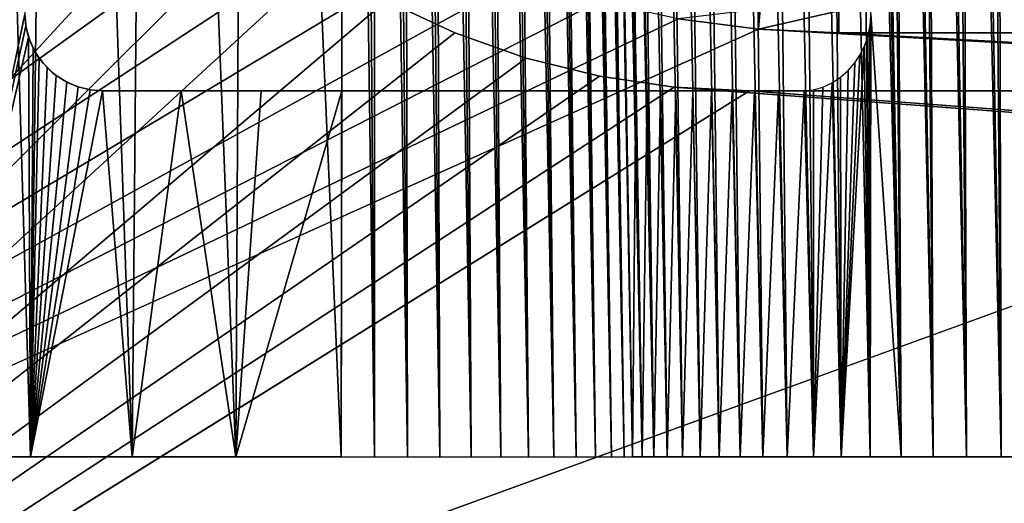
# Model space of a CAD drawing. Header units: millimetres. Extents: x -110 to 110, y 0 to 80.
# Tile 41 of 256: x -92 to -79, y 9 to 15. Entities that reach past the tile are written whole.
import ezdxf

# ---------------------------------------------------------------- set-up
doc = ezdxf.new("R2010")
doc.units = ezdxf.units.MM
doc.header["$LTSCALE"] = 59.460957
for name, color, linetype in [('13', 7, 'CONTINUOUS'), ('185', 7, 'CONTINUOUS'), ('186', 7, 'CONTINUOUS'), ('299', 7, 'CONTINUOUS'), ('303', 7, 'CONTINUOUS'), ('38', 7, 'CONTINUOUS'), ('39', 7, 'CONTINUOUS'), ('4', 7, 'CONTINUOUS'), ('43', 7, 'CONTINUOUS'), ('46', 7, 'CONTINUOUS'), ('6', 7, 'CONTINUOUS'), ('66', 7, 'CONTINUOUS'), ('7', 7, 'CONTINUOUS')]:
    doc.layers.add(name, color=color, linetype=linetype)

msp = doc.modelspace()

# ---------------------------------------------------------------- linework, layer by layer
at = {"layer": '13', "color": 7, "linetype": 'CONTINUOUS'}
for points in [[(-89.486, 16.867, 52.404), (-105, 0, 52.698), (-93.825, 21.131, 52.329), (-89.486, 16.867, 52.404)], [(-88.762, 16.222, 52.415), (-105, 0, 52.698), (-89.486, 16.867, 52.404), (-88.762, 16.222, 52.415)], [(-87.978, 15.649, 52.425), (-105, 0, 52.698), (-88.762, 16.222, 52.415), (-87.978, 15.649, 52.425)], [(-87.143, 15.155, 52.434), (-105, 0, 52.698), (-87.978, 15.649, 52.425), (-87.143, 15.155, 52.434)], [(-86.263, 14.745, 52.441), (-105, 0, 52.698), (-87.143, 15.155, 52.434), (-86.263, 14.745, 52.441)], [(-85.348, 14.421, 52.446), (-105, 0, 52.698), (-86.263, 14.745, 52.441), (-85.348, 14.421, 52.446)], [(-84.406, 14.188, 52.451), (-105, 0, 52.698), (-85.348, 14.421, 52.446), (-84.406, 14.188, 52.451)], [(-83.446, 14.047, 52.453), (-105, 0, 52.698), (-84.406, 14.188, 52.451), (-83.446, 14.047, 52.453)], [(-82.477, 14, 52.454), (-105, 0, 52.698), (-83.446, 14.047, 52.453), (-82.477, 14, 52.454)], [(83.446, 14.047, 52.453), (-105, 0, 52.698), (82.477, 14, 52.454), (83.446, 14.047, 52.453)], [(105, 0, 52.698), (-105, 0, 52.698), (83.446, 14.047, 52.453), (105, 0, 52.698)], [(82.477, 14, 52.454), (-105, 0, 52.698), (-82.477, 14, 52.454), (82.477, 14, 52.454)]]:
    msp.add_3dface(points, dxfattribs=at)
at = {"layer": '185', "color": 7, "linetype": 'CONTINUOUS'}
for points in [[(-81.331, 14.747, 55), (46.937, 14.98, 54.986), (-81.331, 15.029, 54.98), (-81.331, 14.747, 55)], [(46.937, 14.98, 54.986), (-81.331, 14.747, 55), (47.091, 14.903, 54.994), (46.937, 14.98, 54.986)], [(47.091, 14.903, 54.994), (-81.331, 14.747, 55), (47.246, 14.825, 54.998), (47.091, 14.903, 54.994)], [(-81.331, 14.747, 55), (47.403, 14.747, 55), (47.246, 14.825, 54.998), (-81.331, 14.747, 55)]]:
    msp.add_3dface(points, dxfattribs=at)
at = {"layer": '186', "color": 7, "linetype": 'CONTINUOUS'}
for points in [[(-83.395, 14.925, 55), (-82.363, 14.792, 55), (-82.341, 15.049, 54.983), (-83.395, 14.925, 55)], [(-82.363, 14.792, 55), (-81.331, 15.029, 54.98), (-82.341, 15.049, 54.983), (-82.363, 14.792, 55)], [(-82.363, 14.792, 55), (-81.331, 14.747, 55), (-81.331, 15.029, 54.98), (-82.363, 14.792, 55)]]:
    msp.add_3dface(points, dxfattribs=at)
at = {"layer": '299', "color": 7, "linetype": 'CONTINUOUS'}
for points in [[(-90.765, 14, 41.636), (-90.788, 14, 46.347), (-90.788, 14, 42), (-90.765, 14, 41.636)], [(-90.693, 14, 41.278), (-90.788, 14, 46.347), (-90.765, 14, 41.636), (-90.693, 14, 41.278)], [(-90.576, 14, 40.933), (-90.788, 14, 46.347), (-90.693, 14, 41.278), (-90.576, 14, 40.933)], [(-90.415, 14, 40.606), (-90.788, 14, 46.347), (-90.576, 14, 40.933), (-90.415, 14, 40.606)], [(-90.212, 14, 40.303), (-90.788, 14, 46.347), (-90.415, 14, 40.606), (-90.212, 14, 40.303)], [(-89.972, 14, 40.028), (-90.788, 14, 46.347), (-90.212, 14, 40.303), (-89.972, 14, 40.028)], [(-89.778, 14, 46.602), (-90.788, 14, 46.347), (-89.972, 14, 40.028), (-89.778, 14, 46.602)], [(-89.697, 14, 39.788), (-89.778, 14, 46.602), (-89.972, 14, 40.028), (-89.697, 14, 39.788)], [(-88.752, 14, 46.789), (-89.778, 14, 46.602), (-88.838, 14, 43.153), (-88.752, 14, 46.789)], [(-89.425, 14, 42), (-89.778, 14, 46.602), (-89.697, 14, 39.788), (-89.425, 14, 42)], [(-89.407, 14, 42.223), (-89.778, 14, 46.602), (-89.425, 14, 42), (-89.407, 14, 42.223)], [(-89.355, 14, 42.44), (-89.778, 14, 46.602), (-89.407, 14, 42.223), (-89.355, 14, 42.44)], [(-89.27, 14, 42.647), (-89.778, 14, 46.602), (-89.355, 14, 42.44), (-89.27, 14, 42.647)], [(-89.153, 14, 42.838), (-89.778, 14, 46.602), (-89.27, 14, 42.647), (-89.153, 14, 42.838)], [(-89.008, 14, 43.008), (-89.778, 14, 46.602), (-89.153, 14, 42.838), (-89.008, 14, 43.008)], [(-88.838, 14, 43.153), (-89.778, 14, 46.602), (-89.008, 14, 43.008), (-88.838, 14, 43.153)], [(-89.394, 14, 39.585), (-89.425, 14, 42), (-89.697, 14, 39.788), (-89.394, 14, 39.585)], [(-89.407, 14, 41.777), (-89.425, 14, 42), (-89.394, 14, 39.585), (-89.407, 14, 41.777)], [(-89.355, 14, 41.56), (-89.407, 14, 41.777), (-89.394, 14, 39.585), (-89.355, 14, 41.56)], [(-89.067, 14, 39.424), (-89.355, 14, 41.56), (-89.394, 14, 39.585), (-89.067, 14, 39.424)], [(-89.27, 14, 41.353), (-89.355, 14, 41.56), (-89.067, 14, 39.424), (-89.27, 14, 41.353)], [(-89.153, 14, 41.162), (-89.27, 14, 41.353), (-89.067, 14, 39.424), (-89.153, 14, 41.162)], [(-89.008, 14, 40.992), (-89.153, 14, 41.162), (-89.067, 14, 39.424), (-89.008, 14, 40.992)], [(-88.722, 14, 39.307), (-89.008, 14, 40.992), (-89.067, 14, 39.424), (-88.722, 14, 39.307)], [(-88.838, 14, 40.847), (-89.008, 14, 40.992), (-88.722, 14, 39.307), (-88.838, 14, 40.847)], [(-88.647, 14, 40.73), (-88.838, 14, 40.847), (-88.722, 14, 39.307), (-88.647, 14, 40.73)], [(-88.647, 14, 43.27), (-88.752, 14, 46.789), (-88.838, 14, 43.153), (-88.647, 14, 43.27)], [(-88.44, 14, 43.355), (-88.752, 14, 46.789), (-88.647, 14, 43.27), (-88.44, 14, 43.355)], [(-88.223, 14, 43.407), (-88.752, 14, 46.789), (-88.44, 14, 43.355), (-88.223, 14, 43.407)], [(-88, 14, 43.425), (-88.752, 14, 46.789), (-88.223, 14, 43.407), (-88, 14, 43.425)], [(-87.777, 14, 43.407), (-88.752, 14, 46.789), (-88, 14, 43.425), (-87.777, 14, 43.407)], [(-87.716, 14, 46.906), (-88.752, 14, 46.789), (-87.777, 14, 43.407), (-87.716, 14, 46.906)], [(-88.364, 14, 39.235), (-88.647, 14, 40.73), (-88.722, 14, 39.307), (-88.364, 14, 39.235)], [(-88.44, 14, 40.645), (-88.647, 14, 40.73), (-88.364, 14, 39.235), (-88.44, 14, 40.645)], [(-88.223, 14, 40.593), (-88.44, 14, 40.645), (-88.364, 14, 39.235), (-88.223, 14, 40.593)], [(-88, 14, 39.212), (-88.223, 14, 40.593), (-88.364, 14, 39.235), (-88, 14, 39.212)], [(-88, 14, 40.575), (-88.223, 14, 40.593), (-88, 14, 39.212), (-88, 14, 40.575)], [(-81.775, 14, 39.212), (-88, 14, 40.575), (-88, 14, 39.212), (-81.775, 14, 39.212)], [(-88, 14, 40.575), (-81.775, 14, 39.212), (-87.777, 14, 40.593), (-88, 14, 40.575)], [(-87.56, 14, 43.355), (-87.716, 14, 46.906), (-87.777, 14, 43.407), (-87.56, 14, 43.355)], [(-87.777, 14, 40.593), (-81.775, 14, 39.212), (-87.56, 14, 40.645), (-87.777, 14, 40.593)], [(-87.716, 14, 46.906), (-87.353, 14, 43.27), (-87.3, 14, 46.914), (-87.716, 14, 46.906)], [(-87.353, 14, 43.27), (-87.716, 14, 46.906), (-87.56, 14, 43.355), (-87.353, 14, 43.27)], [(-87.56, 14, 40.645), (-81.775, 14, 39.212), (-87.353, 14, 40.73), (-87.56, 14, 40.645)], [(-87.353, 14, 43.27), (-87.162, 14, 43.153), (-87.3, 14, 46.914), (-87.353, 14, 43.27)], [(-87.353, 14, 40.73), (-81.775, 14, 39.212), (-87.162, 14, 40.847), (-87.353, 14, 40.73)], [(-87.162, 14, 43.153), (-86.992, 14, 43.008), (-87.3, 14, 46.914), (-87.162, 14, 43.153)], [(-87.3, 14, 46.914), (-86.992, 14, 43.008), (-86.885, 14, 46.871), (-87.3, 14, 46.914)], [(-87.162, 14, 40.847), (-81.775, 14, 39.212), (-86.992, 14, 40.992), (-87.162, 14, 40.847)], [(-86.992, 14, 43.008), (-86.847, 14, 42.838), (-86.885, 14, 46.871), (-86.992, 14, 43.008)], [(-86.992, 14, 40.992), (-81.775, 14, 39.212), (-86.847, 14, 41.162), (-86.992, 14, 40.992)], [(-86.593, 14, 42.223), (-86.575, 14, 42), (-86.885, 14, 46.871), (-86.593, 14, 42.223)], [(-86.885, 14, 46.871), (-86.575, 14, 42), (-86.478, 14, 46.779), (-86.885, 14, 46.871)], [(-86.645, 14, 42.44), (-86.593, 14, 42.223), (-86.885, 14, 46.871), (-86.645, 14, 42.44)], [(-86.73, 14, 42.647), (-86.645, 14, 42.44), (-86.885, 14, 46.871), (-86.73, 14, 42.647)], [(-86.847, 14, 42.838), (-86.73, 14, 42.647), (-86.885, 14, 46.871), (-86.847, 14, 42.838)], [(-86.847, 14, 41.162), (-81.775, 14, 39.212), (-86.73, 14, 41.353), (-86.847, 14, 41.162)], [(-86.73, 14, 41.353), (-81.775, 14, 39.212), (-86.645, 14, 41.56), (-86.73, 14, 41.353)], [(-86.645, 14, 41.56), (-81.775, 14, 39.212), (-86.593, 14, 41.777), (-86.645, 14, 41.56)], [(-81.775, 14, 39.212), (-86.575, 14, 42), (-86.593, 14, 41.777), (-81.775, 14, 39.212)], [(-81.775, 14, 39.212), (-82.104, 14, 39.651), (-86.575, 14, 42), (-81.775, 14, 39.212)], [(-86.575, 14, 42), (-82.699, 14, 40.574), (-86.478, 14, 46.779), (-86.575, 14, 42)], [(-82.413, 14, 40.105), (-82.699, 14, 40.574), (-86.575, 14, 42), (-82.413, 14, 40.105)], [(-82.104, 14, 39.651), (-82.413, 14, 40.105), (-86.575, 14, 42), (-82.104, 14, 39.651)], [(-86.478, 14, 46.779), (-82.699, 14, 40.574), (-86.086, 14, 46.638), (-86.478, 14, 46.779)], [(-86.086, 14, 46.638), (-82.964, 14, 41.055), (-85.713, 14, 46.451), (-86.086, 14, 46.638)], [(-82.699, 14, 40.574), (-82.964, 14, 41.055), (-86.086, 14, 46.638), (-82.699, 14, 40.574)], [(-85.713, 14, 46.451), (-83.206, 14, 41.548), (-85.366, 14, 46.221), (-85.713, 14, 46.451)], [(-82.964, 14, 41.055), (-83.206, 14, 41.548), (-85.713, 14, 46.451), (-82.964, 14, 41.055)], [(-85.366, 14, 46.221), (-83.425, 14, 42.051), (-85.049, 14, 45.951), (-85.366, 14, 46.221)], [(-83.206, 14, 41.548), (-83.425, 14, 42.051), (-85.366, 14, 46.221), (-83.206, 14, 41.548)], [(-85.049, 14, 45.951), (-83.62, 14, 42.564), (-84.767, 14, 45.644), (-85.049, 14, 45.951)], [(-83.425, 14, 42.051), (-83.62, 14, 42.564), (-85.049, 14, 45.951), (-83.425, 14, 42.051)], [(-84.767, 14, 45.644), (-83.62, 14, 42.564), (-84.523, 14, 45.306), (-84.767, 14, 45.644)], [(-84.523, 14, 45.306), (-83.791, 14, 43.086), (-84.323, 14, 44.94), (-84.523, 14, 45.306)], [(-83.62, 14, 42.564), (-83.791, 14, 43.086), (-84.523, 14, 45.306), (-83.62, 14, 42.564)], [(-84.323, 14, 44.94), (-83.938, 14, 43.615), (-84.167, 14, 44.553), (-84.323, 14, 44.94)], [(-83.791, 14, 43.086), (-83.938, 14, 43.615), (-84.323, 14, 44.94), (-83.791, 14, 43.086)], [(-83.938, 14, 43.615), (-84.06, 14, 44.151), (-84.167, 14, 44.553), (-83.938, 14, 43.615)]]:
    msp.add_3dface(points, dxfattribs=at)
at = {"layer": '303', "color": 7, "linetype": 'CONTINUOUS'}
for points in [[(-91.788, 14.983, 46.003), (-91.788, 14.983, 42), (-91.77, 14.811, 42), (-91.788, 14.983, 46.003)], [(-91.775, 14.834, 46.01), (-91.788, 14.983, 46.003), (-91.77, 14.811, 42), (-91.775, 14.834, 46.01)], [(-91.739, 14.689, 46.026), (-91.775, 14.834, 46.01), (-91.77, 14.811, 42), (-91.739, 14.689, 46.026)], [(-91.723, 14.645, 42), (-91.739, 14.689, 46.026), (-91.77, 14.811, 42), (-91.723, 14.645, 42)], [(-91.681, 14.549, 46.049), (-91.739, 14.689, 46.026), (-91.723, 14.645, 42), (-91.681, 14.549, 46.049)], [(-91.649, 14.49, 42), (-91.681, 14.549, 46.049), (-91.723, 14.645, 42), (-91.649, 14.49, 42)], [(-91.601, 14.417, 46.08), (-91.681, 14.549, 46.049), (-91.649, 14.49, 42), (-91.601, 14.417, 46.08)], [(-91.548, 14.35, 42), (-91.601, 14.417, 46.08), (-91.649, 14.49, 42), (-91.548, 14.35, 42)], [(-91.501, 14.299, 46.117), (-91.601, 14.417, 46.08), (-91.548, 14.35, 42), (-91.501, 14.299, 46.117)], [(-91.425, 14.229, 42), (-91.501, 14.299, 46.117), (-91.548, 14.35, 42), (-91.425, 14.229, 42)], [(-91.383, 14.196, 46.159), (-91.501, 14.299, 46.117), (-91.425, 14.229, 42), (-91.383, 14.196, 46.159)], [(-91.283, 14.131, 42), (-91.383, 14.196, 46.159), (-91.425, 14.229, 42), (-91.283, 14.131, 42)], [(-91.248, 14.112, 46.204), (-91.383, 14.196, 46.159), (-91.283, 14.131, 42), (-91.248, 14.112, 46.204)], [(-91.127, 14.059, 42), (-91.248, 14.112, 46.204), (-91.283, 14.131, 42), (-91.127, 14.059, 42)], [(-91.102, 14.05, 46.252), (-91.248, 14.112, 46.204), (-91.127, 14.059, 42), (-91.102, 14.05, 46.252)], [(-90.96, 14.015, 42), (-91.102, 14.05, 46.252), (-91.127, 14.059, 42), (-90.96, 14.015, 42)], [(-90.947, 14.013, 46.3), (-91.102, 14.05, 46.252), (-90.96, 14.015, 42), (-90.947, 14.013, 46.3)], [(-90.788, 14, 42), (-90.947, 14.013, 46.3), (-90.96, 14.015, 42), (-90.788, 14, 42)], [(-90.788, 14, 46.347), (-90.947, 14.013, 46.3), (-90.788, 14, 42), (-90.788, 14, 46.347)]]:
    msp.add_3dface(points, dxfattribs=at)
at = {"layer": '38', "color": 7, "linetype": 'CONTINUOUS'}
for points in [[(-81.099, 40, 37.775), (-80.681, 40, 37.383), (-80.531, 9.295, 37.973), (-81.099, 40, 37.775)], [(-81.099, 40, 37.775), (-80.531, 9.295, 37.973), (-81.008, 27.341, 37.996), (-81.099, 40, 37.775)], [(-80.531, 9.295, 37.973), (-80.681, 40, 37.383), (-80.119, 9.295, 37.603), (-80.531, 9.295, 37.973)], [(-80.681, 40, 37.383), (-80.246, 40, 37.01), (-80.119, 9.295, 37.603), (-80.681, 40, 37.383)], [(-80.119, 9.295, 37.603), (-80.246, 40, 37.01), (-79.69, 9.295, 37.252), (-80.119, 9.295, 37.603)], [(-80.246, 40, 37.01), (-79.794, 40, 36.658), (-79.69, 9.295, 37.252), (-80.246, 40, 37.01)], [(-79.794, 40, 36.658), (-79.326, 40, 36.328), (-79.245, 9.295, 36.923), (-79.794, 40, 36.658)], [(-79.69, 9.295, 37.252), (-79.794, 40, 36.658), (-79.245, 9.295, 36.923), (-79.69, 9.295, 37.252)], [(-79.245, 9.295, 36.923), (-79.326, 40, 36.328), (-78.785, 9.295, 36.615), (-79.245, 9.295, 36.923)], [(-79.326, 40, 36.328), (-78.843, 40, 36.02), (-78.785, 9.295, 36.615), (-79.326, 40, 36.328)], [(-81.008, 27.341, 37.996), (-80.531, 9.295, 37.973), (-80.918, 14.983, 38.212), (-81.008, 27.341, 37.996)], [(-80.531, 9.295, 37.973), (-80.926, 9.295, 38.362), (-80.918, 14.983, 38.212), (-80.531, 9.295, 37.973)], [(-80.918, 14.983, 38.212), (-80.926, 9.295, 38.362), (-80.922, 14.878, 38.219), (-80.918, 14.983, 38.212)], [(-80.922, 14.878, 38.219), (-80.926, 9.295, 38.362), (-80.938, 14.774, 38.237), (-80.922, 14.878, 38.219)], [(-80.938, 14.774, 38.237), (-80.926, 9.295, 38.362), (-80.965, 14.669, 38.268), (-80.938, 14.774, 38.237)], [(-80.926, 9.295, 38.362), (-81.301, 9.295, 38.769), (-81.005, 14.564, 38.311), (-80.926, 9.295, 38.362)], [(-81.005, 14.564, 38.311), (-81.301, 9.295, 38.769), (-81.058, 14.46, 38.37), (-81.005, 14.564, 38.311)], [(-80.965, 14.669, 38.268), (-80.926, 9.295, 38.362), (-81.005, 14.564, 38.311), (-80.965, 14.669, 38.268)], [(-81.058, 14.46, 38.37), (-81.301, 9.295, 38.769), (-81.126, 14.358, 38.445), (-81.058, 14.46, 38.37)], [(-81.126, 14.358, 38.445), (-81.301, 9.295, 38.769), (-81.209, 14.261, 38.537), (-81.126, 14.358, 38.445)], [(-81.307, 14.174, 38.648), (-81.301, 9.295, 38.769), (-81.416, 14.101, 38.774), (-81.307, 14.174, 38.648)], [(-81.209, 14.261, 38.537), (-81.301, 9.295, 38.769), (-81.307, 14.174, 38.648), (-81.209, 14.261, 38.537)], [(-81.301, 9.295, 38.769), (-81.657, 9.295, 39.194), (-81.416, 14.101, 38.774), (-81.301, 9.295, 38.769)], [(-81.416, 14.101, 38.774), (-81.657, 9.295, 39.194), (-81.534, 14.045, 38.913), (-81.416, 14.101, 38.774)], [(-81.534, 14.045, 38.913), (-81.657, 9.295, 39.194), (-81.655, 14.011, 39.061), (-81.534, 14.045, 38.913)], [(-83.938, 14, 43.615), (-83.979, 9.295, 44.167), (-84.06, 14, 44.151), (-83.938, 14, 43.615)], [(-83.856, 9.295, 43.627), (-83.979, 9.295, 44.167), (-83.938, 14, 43.615), (-83.856, 9.295, 43.627)], [(-83.791, 14, 43.086), (-83.856, 9.295, 43.627), (-83.938, 14, 43.615), (-83.791, 14, 43.086)], [(-83.708, 9.295, 43.093), (-83.856, 9.295, 43.627), (-83.791, 14, 43.086), (-83.708, 9.295, 43.093)], [(-83.62, 14, 42.564), (-83.708, 9.295, 43.093), (-83.791, 14, 43.086), (-83.62, 14, 42.564)], [(-83.534, 9.295, 42.567), (-83.708, 9.295, 43.093), (-83.62, 14, 42.564), (-83.534, 9.295, 42.567)], [(-83.425, 14, 42.051), (-83.534, 9.295, 42.567), (-83.62, 14, 42.564), (-83.425, 14, 42.051)], [(-83.336, 9.295, 42.05), (-83.534, 9.295, 42.567), (-83.425, 14, 42.051), (-83.336, 9.295, 42.05)], [(-83.206, 14, 41.548), (-83.336, 9.295, 42.05), (-83.425, 14, 42.051), (-83.206, 14, 41.548)], [(-83.113, 9.295, 41.543), (-83.336, 9.295, 42.05), (-83.206, 14, 41.548), (-83.113, 9.295, 41.543)], [(-82.964, 14, 41.055), (-83.113, 9.295, 41.543), (-83.206, 14, 41.548), (-82.964, 14, 41.055)], [(-82.867, 9.295, 41.046), (-83.113, 9.295, 41.543), (-82.964, 14, 41.055), (-82.867, 9.295, 41.046)], [(-82.699, 14, 40.574), (-82.867, 9.295, 41.046), (-82.964, 14, 41.055), (-82.699, 14, 40.574)], [(-82.598, 9.295, 40.562), (-82.867, 9.295, 41.046), (-82.699, 14, 40.574), (-82.598, 9.295, 40.562)], [(-82.413, 14, 40.105), (-82.598, 9.295, 40.562), (-82.699, 14, 40.574), (-82.413, 14, 40.105)], [(-82.306, 9.295, 40.092), (-82.598, 9.295, 40.562), (-82.413, 14, 40.105), (-82.306, 9.295, 40.092)], [(-82.104, 14, 39.651), (-82.306, 9.295, 40.092), (-82.413, 14, 40.105), (-82.104, 14, 39.651)], [(-81.992, 9.295, 39.635), (-82.306, 9.295, 40.092), (-82.104, 14, 39.651), (-81.992, 9.295, 39.635)], [(-81.775, 14, 39.212), (-81.992, 9.295, 39.635), (-82.104, 14, 39.651), (-81.775, 14, 39.212)], [(-81.657, 9.295, 39.194), (-81.992, 9.295, 39.635), (-81.775, 14, 39.212), (-81.657, 9.295, 39.194)], [(-81.655, 14.011, 39.061), (-81.657, 9.295, 39.194), (-81.775, 14, 39.212), (-81.655, 14.011, 39.061)]]:
    msp.add_3dface(points, dxfattribs=at)
at = {"layer": '39', "color": 7, "linetype": 'CONTINUOUS'}
for points in [[(-91.788, 14.983, 46.003), (-92.974, 9.295, 45.623), (-91.983, 26.159, 45.721), (-91.788, 14.983, 46.003)], [(-91.775, 14.834, 46.01), (-92.974, 9.295, 45.623), (-91.788, 14.983, 46.003), (-91.775, 14.834, 46.01)], [(-91.739, 14.689, 46.026), (-92.974, 9.295, 45.623), (-91.775, 14.834, 46.01), (-91.739, 14.689, 46.026)], [(-91.712, 9.295, 46.136), (-92.974, 9.295, 45.623), (-91.739, 14.689, 46.026), (-91.712, 9.295, 46.136)], [(-91.681, 14.549, 46.049), (-91.712, 9.295, 46.136), (-91.739, 14.689, 46.026), (-91.681, 14.549, 46.049)], [(-91.601, 14.417, 46.08), (-91.712, 9.295, 46.136), (-91.681, 14.549, 46.049), (-91.601, 14.417, 46.08)], [(-91.501, 14.299, 46.117), (-91.712, 9.295, 46.136), (-91.601, 14.417, 46.08), (-91.501, 14.299, 46.117)], [(-91.383, 14.196, 46.159), (-91.712, 9.295, 46.136), (-91.501, 14.299, 46.117), (-91.383, 14.196, 46.159)], [(-91.248, 14.112, 46.204), (-91.712, 9.295, 46.136), (-91.383, 14.196, 46.159), (-91.248, 14.112, 46.204)], [(-91.102, 14.05, 46.252), (-91.712, 9.295, 46.136), (-91.248, 14.112, 46.204), (-91.102, 14.05, 46.252)], [(-90.947, 14.013, 46.3), (-91.712, 9.295, 46.136), (-91.102, 14.05, 46.252), (-90.947, 14.013, 46.3)], [(-90.788, 14, 46.347), (-91.712, 9.295, 46.136), (-90.947, 14.013, 46.3), (-90.788, 14, 46.347)], [(-90.409, 9.295, 46.536), (-91.712, 9.295, 46.136), (-90.788, 14, 46.347), (-90.409, 9.295, 46.536)], [(-89.778, 14, 46.602), (-90.409, 9.295, 46.536), (-90.788, 14, 46.347), (-89.778, 14, 46.602)], [(-89.076, 9.295, 46.821), (-90.409, 9.295, 46.536), (-89.778, 14, 46.602), (-89.076, 9.295, 46.821)], [(-88.752, 14, 46.789), (-89.076, 9.295, 46.821), (-89.778, 14, 46.602), (-88.752, 14, 46.789)], [(-87.723, 9.295, 46.988), (-89.076, 9.295, 46.821), (-87.716, 14, 46.906), (-87.723, 9.295, 46.988)], [(-87.716, 14, 46.906), (-89.076, 9.295, 46.821), (-88.752, 14, 46.789), (-87.716, 14, 46.906)]]:
    msp.add_3dface(points, dxfattribs=at)
at = {"layer": '4', "color": 7, "linetype": 'CONTINUOUS'}
for points in [[(-89.779, 18.203, 55), (-92.789, 21.161, 55), (-105.7, 4.283, 55), (-89.779, 18.203, 55)], [(-89.007, 17.507, 55), (-89.779, 18.203, 55), (-105.7, 4.283, 55), (-89.007, 17.507, 55)], [(-88.176, 16.88, 55), (-89.007, 17.507, 55), (-105.7, 4.283, 55), (-88.176, 16.88, 55)], [(-87.295, 16.326, 55), (-88.176, 16.88, 55), (-105.7, 4.283, 55), (-87.295, 16.326, 55)], [(-86.369, 15.851, 55), (-87.295, 16.326, 55), (-105.7, 4.283, 55), (-86.369, 15.851, 55)], [(-85.406, 15.457, 55), (-86.369, 15.851, 55), (-105.7, 4.283, 55), (-85.406, 15.457, 55)], [(-84.412, 15.148, 55), (-85.406, 15.457, 55), (-105.7, 4.283, 55), (-84.412, 15.148, 55)], [(-83.395, 14.925, 55), (-84.412, 15.148, 55), (-105.7, 4.283, 55), (-83.395, 14.925, 55)], [(-82.363, 14.792, 55), (-83.395, 14.925, 55), (-105.7, 4.283, 55), (-82.363, 14.792, 55)], [(105.7, 4.283, 55), (-82.363, 14.792, 55), (-105.7, 4.283, 55), (105.7, 4.283, 55)], [(-81.331, 14.747, 55), (-82.363, 14.792, 55), (105.7, 4.283, 55), (-81.331, 14.747, 55)], [(47.403, 14.747, 55), (-81.331, 14.747, 55), (105.7, 4.283, 55), (47.403, 14.747, 55)]]:
    msp.add_3dface(points, dxfattribs=at)
at = {"layer": '43', "color": 7, "linetype": 'CONTINUOUS'}
for points in [[(-91.712, 9.295, -46.136), (-92.539, 37, -45.288), (-92.974, 9.295, -45.623), (-91.712, 9.295, -46.136)], [(-91.368, 37, -45.743), (-92.539, 37, -45.288), (-91.712, 9.295, -46.136), (-91.368, 37, -45.743)], [(-90.409, 9.295, -46.536), (-91.368, 37, -45.743), (-91.712, 9.295, -46.136), (-90.409, 9.295, -46.536)], [(-90.163, 37, -46.1), (-91.368, 37, -45.743), (-90.409, 9.295, -46.536), (-90.163, 37, -46.1)], [(-89.076, 9.295, -46.821), (-90.163, 37, -46.1), (-90.409, 9.295, -46.536), (-89.076, 9.295, -46.821)], [(-88.932, 37, -46.355), (-90.163, 37, -46.1), (-89.076, 9.295, -46.821), (-88.932, 37, -46.355)], [(-87.723, 9.295, -46.988), (-88.932, 37, -46.355), (-89.076, 9.295, -46.821), (-87.723, 9.295, -46.988)], [(-87.685, 37, -46.506), (-88.932, 37, -46.355), (-87.723, 9.295, -46.988), (-87.685, 37, -46.506)]]:
    msp.add_3dface(points, dxfattribs=at)
at = {"layer": '46', "color": 7, "linetype": 'CONTINUOUS'}
for points in [[(-84.293, 40, -43.185), (-84.283, 38.99, -43.214), (-83.708, 9.295, -43.093), (-84.293, 40, -43.185)], [(-84.128, 40, -42.646), (-84.293, 40, -43.185), (-83.708, 9.295, -43.093), (-84.128, 40, -42.646)], [(-83.534, 9.295, -42.567), (-84.128, 40, -42.646), (-83.708, 9.295, -43.093), (-83.534, 9.295, -42.567)], [(-83.938, 40, -42.115), (-84.128, 40, -42.646), (-83.534, 9.295, -42.567), (-83.938, 40, -42.115)], [(-83.724, 40, -41.593), (-83.938, 40, -42.115), (-83.336, 9.295, -42.05), (-83.724, 40, -41.593)], [(-83.336, 9.295, -42.05), (-83.938, 40, -42.115), (-83.534, 9.295, -42.567), (-83.336, 9.295, -42.05)], [(-83.113, 9.295, -41.543), (-83.724, 40, -41.593), (-83.336, 9.295, -42.05), (-83.113, 9.295, -41.543)], [(-83.487, 40, -41.082), (-83.724, 40, -41.593), (-83.113, 9.295, -41.543), (-83.487, 40, -41.082)], [(-82.867, 9.295, -41.046), (-83.487, 40, -41.082), (-83.113, 9.295, -41.543), (-82.867, 9.295, -41.046)], [(-83.226, 40, -40.582), (-83.487, 40, -41.082), (-82.867, 9.295, -41.046), (-83.226, 40, -40.582)], [(-82.598, 9.295, -40.562), (-83.226, 40, -40.582), (-82.867, 9.295, -41.046), (-82.598, 9.295, -40.562)], [(-82.942, 40, -40.095), (-83.226, 40, -40.582), (-82.598, 9.295, -40.562), (-82.942, 40, -40.095)], [(-82.636, 40, -39.621), (-82.942, 40, -40.095), (-82.306, 9.295, -40.092), (-82.636, 40, -39.621)], [(-82.306, 9.295, -40.092), (-82.942, 40, -40.095), (-82.598, 9.295, -40.562), (-82.306, 9.295, -40.092)], [(-81.992, 9.295, -39.635), (-82.636, 40, -39.621), (-82.306, 9.295, -40.092), (-81.992, 9.295, -39.635)], [(-82.309, 40, -39.162), (-82.636, 40, -39.621), (-81.992, 9.295, -39.635), (-82.309, 40, -39.162)], [(-81.961, 40, -38.719), (-82.309, 40, -39.162), (-81.657, 9.295, -39.194), (-81.961, 40, -38.719)], [(-81.657, 9.295, -39.194), (-82.309, 40, -39.162), (-81.992, 9.295, -39.635), (-81.657, 9.295, -39.194)], [(-81.593, 40, -38.292), (-81.961, 40, -38.719), (-81.301, 9.295, -38.769), (-81.593, 40, -38.292)], [(-81.301, 9.295, -38.769), (-81.961, 40, -38.719), (-81.657, 9.295, -39.194), (-81.301, 9.295, -38.769)], [(-80.926, 9.295, -38.362), (-81.593, 40, -38.292), (-81.301, 9.295, -38.769), (-80.926, 9.295, -38.362)], [(-81.206, 40, -37.882), (-81.593, 40, -38.292), (-80.926, 9.295, -38.362), (-81.206, 40, -37.882)], [(-80.8, 40, -37.491), (-81.206, 40, -37.882), (-80.531, 9.295, -37.973), (-80.8, 40, -37.491)], [(-80.531, 9.295, -37.973), (-81.206, 40, -37.882), (-80.926, 9.295, -38.362), (-80.531, 9.295, -37.973)], [(-80.119, 9.295, -37.603), (-80.8, 40, -37.491), (-80.531, 9.295, -37.973), (-80.119, 9.295, -37.603)], [(-80.377, 40, -37.118), (-80.8, 40, -37.491), (-80.119, 9.295, -37.603), (-80.377, 40, -37.118)], [(-79.69, 9.295, -37.252), (-80.377, 40, -37.118), (-80.119, 9.295, -37.603), (-79.69, 9.295, -37.252)], [(-79.937, 40, -36.766), (-80.377, 40, -37.118), (-79.69, 9.295, -37.252), (-79.937, 40, -36.766)], [(-79.245, 9.295, -36.923), (-79.937, 40, -36.766), (-79.69, 9.295, -37.252), (-79.245, 9.295, -36.923)], [(-79.481, 40, -36.434), (-79.937, 40, -36.766), (-79.245, 9.295, -36.923), (-79.481, 40, -36.434)], [(-78.785, 9.295, -36.615), (-79.481, 40, -36.434), (-79.245, 9.295, -36.923), (-78.785, 9.295, -36.615)], [(-79.011, 40, -36.123), (-79.481, 40, -36.434), (-78.785, 9.295, -36.615), (-79.011, 40, -36.123)], [(-84.283, 38.99, -43.214), (-84.272, 37.983, -43.242), (-83.708, 9.295, -43.093), (-84.283, 38.99, -43.214)], [(-84.272, 37.983, -43.242), (-84.274, 37.839, -43.257), (-83.708, 9.295, -43.093), (-84.272, 37.983, -43.242)], [(-84.274, 37.839, -43.257), (-84.281, 37.698, -43.293), (-83.708, 9.295, -43.093), (-84.274, 37.839, -43.257)], [(-84.281, 37.698, -43.293), (-84.294, 37.563, -43.35), (-83.708, 9.295, -43.093), (-84.281, 37.698, -43.293)], [(-84.294, 37.563, -43.35), (-84.312, 37.437, -43.426), (-83.708, 9.295, -43.093), (-84.294, 37.563, -43.35)], [(-84.334, 37.322, -43.523), (-84.361, 37.22, -43.637), (-83.856, 9.295, -43.627), (-84.334, 37.322, -43.523)], [(-84.312, 37.437, -43.426), (-84.334, 37.322, -43.523), (-83.856, 9.295, -43.627), (-84.312, 37.437, -43.426)], [(-83.708, 9.295, -43.093), (-84.312, 37.437, -43.426), (-83.856, 9.295, -43.627), (-83.708, 9.295, -43.093)], [(-84.361, 37.22, -43.637), (-84.39, 37.135, -43.768), (-83.856, 9.295, -43.627), (-84.361, 37.22, -43.637)], [(-84.421, 37.069, -43.914), (-84.454, 37.024, -44.071), (-83.856, 9.295, -43.627), (-84.421, 37.069, -43.914)], [(-84.39, 37.135, -43.768), (-84.421, 37.069, -43.914), (-83.856, 9.295, -43.627), (-84.39, 37.135, -43.768)], [(-83.856, 9.295, -43.627), (-84.454, 37.024, -44.071), (-83.979, 9.295, -44.167), (-83.856, 9.295, -43.627)]]:
    msp.add_3dface(points, dxfattribs=at)
at = {"layer": '6', "color": 7, "linetype": 'CONTINUOUS'}
for points in [[(110, 0, -55), (-110, 0, -55), (110, 80, -55), (110, 0, -55)], [(110, 80, -55), (-110, 0, -55), (-110, 80, -55), (110, 80, -55)]]:
    msp.add_3dface(points, dxfattribs=at)
at = {"layer": '66', "color": 7, "linetype": 'CONTINUOUS'}
for points in [[(-87.685, 37, -46.506), (-87.723, 9.295, -46.988), (-87.296, 9.295, -46.996), (-87.685, 37, -46.506)], [(-87.685, 37, -46.506), (-87.296, 9.295, -46.996), (-87.495, 37, -46.515), (-87.685, 37, -46.506)], [(-87.495, 37, -46.515), (-87.296, 9.295, -46.996), (-87.304, 37, -46.512), (-87.495, 37, -46.515)], [(-87.296, 9.295, -46.996), (-86.872, 9.295, -46.952), (-87.304, 37, -46.512), (-87.296, 9.295, -46.996)], [(-87.304, 37, -46.512), (-86.872, 9.295, -46.952), (-87.114, 37, -46.497), (-87.304, 37, -46.512)], [(-87.114, 37, -46.497), (-86.872, 9.295, -46.952), (-86.926, 37, -46.471), (-87.114, 37, -46.497)], [(-86.872, 9.295, -46.952), (-86.455, 9.295, -46.858), (-86.926, 37, -46.471), (-86.872, 9.295, -46.952)], [(-86.926, 37, -46.471), (-86.455, 9.295, -46.858), (-86.739, 37, -46.433), (-86.926, 37, -46.471)], [(-86.739, 37, -46.433), (-86.455, 9.295, -46.858), (-86.555, 37, -46.383), (-86.739, 37, -46.433)], [(-86.455, 9.295, -46.858), (-86.054, 9.295, -46.714), (-86.555, 37, -46.383), (-86.455, 9.295, -46.858)], [(-86.555, 37, -46.383), (-86.054, 9.295, -46.714), (-86.375, 37, -46.322), (-86.555, 37, -46.383)], [(-86.375, 37, -46.322), (-86.054, 9.295, -46.714), (-86.199, 37, -46.249), (-86.375, 37, -46.322)], [(-86.054, 9.295, -46.714), (-85.672, 9.295, -46.523), (-86.199, 37, -46.249), (-86.054, 9.295, -46.714)], [(-86.199, 37, -46.249), (-85.672, 9.295, -46.523), (-86.028, 37, -46.166), (-86.199, 37, -46.249)], [(-86.028, 37, -46.166), (-85.672, 9.295, -46.523), (-85.862, 37, -46.073), (-86.028, 37, -46.166)], [(-85.672, 9.295, -46.523), (-85.317, 9.295, -46.287), (-85.862, 37, -46.073), (-85.672, 9.295, -46.523)], [(-85.862, 37, -46.073), (-85.317, 9.295, -46.287), (-85.702, 37, -45.969), (-85.862, 37, -46.073)], [(-85.702, 37, -45.969), (-85.317, 9.295, -46.287), (-85.549, 37, -45.856), (-85.702, 37, -45.969)], [(-85.549, 37, -45.856), (-84.992, 9.295, -46.01), (-85.404, 37, -45.733), (-85.549, 37, -45.856)], [(-85.317, 9.295, -46.287), (-84.992, 9.295, -46.01), (-85.549, 37, -45.856), (-85.317, 9.295, -46.287)], [(-85.404, 37, -45.733), (-84.992, 9.295, -46.01), (-85.266, 37, -45.601), (-85.404, 37, -45.733)], [(-84.992, 9.295, -46.01), (-84.703, 9.295, -45.696), (-85.266, 37, -45.601), (-84.992, 9.295, -46.01)], [(-85.266, 37, -45.601), (-84.703, 9.295, -45.696), (-85.137, 37, -45.461), (-85.266, 37, -45.601)], [(-85.137, 37, -45.461), (-84.703, 9.295, -45.696), (-85.017, 37, -45.313), (-85.137, 37, -45.461)], [(-85.017, 37, -45.313), (-84.454, 9.295, -45.349), (-84.906, 37, -45.158), (-85.017, 37, -45.313)], [(-84.703, 9.295, -45.696), (-84.454, 9.295, -45.349), (-85.017, 37, -45.313), (-84.703, 9.295, -45.696)], [(-84.906, 37, -45.158), (-84.454, 9.295, -45.349), (-84.806, 37, -44.997), (-84.906, 37, -45.158)], [(-84.806, 37, -44.997), (-84.248, 9.295, -44.975), (-84.715, 37, -44.829), (-84.806, 37, -44.997)], [(-84.454, 9.295, -45.349), (-84.248, 9.295, -44.975), (-84.806, 37, -44.997), (-84.454, 9.295, -45.349)], [(-84.715, 37, -44.829), (-84.248, 9.295, -44.975), (-84.635, 37, -44.656), (-84.715, 37, -44.829)], [(-84.635, 37, -44.656), (-84.089, 9.295, -44.579), (-84.566, 37, -44.479), (-84.635, 37, -44.656)], [(-84.248, 9.295, -44.975), (-84.089, 9.295, -44.579), (-84.635, 37, -44.656), (-84.248, 9.295, -44.975)], [(-84.089, 9.295, -44.579), (-84.509, 37, -44.298), (-84.566, 37, -44.479), (-84.089, 9.295, -44.579)], [(-84.509, 37, -44.298), (-83.979, 9.295, -44.167), (-84.479, 37.006, -44.186), (-84.509, 37, -44.298)], [(-83.979, 9.295, -44.167), (-84.509, 37, -44.298), (-84.089, 9.295, -44.579), (-83.979, 9.295, -44.167)], [(-83.979, 9.295, -44.167), (-84.454, 37.024, -44.071), (-84.479, 37.006, -44.186), (-83.979, 9.295, -44.167)]]:
    msp.add_3dface(points, dxfattribs=at)
at = {"layer": '7', "color": 7, "linetype": 'CONTINUOUS'}
for points in [[(-93.825, 21.131, -52.329), (-105, 0, -52.698), (-89.486, 16.867, -52.404), (-93.825, 21.131, -52.329)], [(-89.486, 16.867, -52.404), (-105, 0, -52.698), (-88.762, 16.222, -52.415), (-89.486, 16.867, -52.404)], [(-88.762, 16.222, -52.415), (-105, 0, -52.698), (-87.978, 15.649, -52.425), (-88.762, 16.222, -52.415)], [(-87.978, 15.649, -52.425), (-105, 0, -52.698), (-87.143, 15.155, -52.434), (-87.978, 15.649, -52.425)], [(-87.143, 15.155, -52.434), (-105, 0, -52.698), (-86.263, 14.745, -52.441), (-87.143, 15.155, -52.434)], [(-86.263, 14.745, -52.441), (-105, 0, -52.698), (-85.348, 14.421, -52.446), (-86.263, 14.745, -52.441)], [(-85.348, 14.421, -52.446), (-105, 0, -52.698), (-84.406, 14.188, -52.451), (-85.348, 14.421, -52.446)], [(-84.406, 14.188, -52.451), (-105, 0, -52.698), (-83.446, 14.047, -52.453), (-84.406, 14.188, -52.451)], [(-105, 0, -52.698), (105, 0, -52.698), (-83.446, 14.047, -52.453), (-105, 0, -52.698)], [(-83.446, 14.047, -52.453), (105, 0, -52.698), (-82.477, 14, -52.454), (-83.446, 14.047, -52.453)], [(105, 0, -52.698), (82.477, 14, -52.454), (-82.477, 14, -52.454), (105, 0, -52.698)]]:
    msp.add_3dface(points, dxfattribs=at)

doc.saveas('drawing.dxf')
